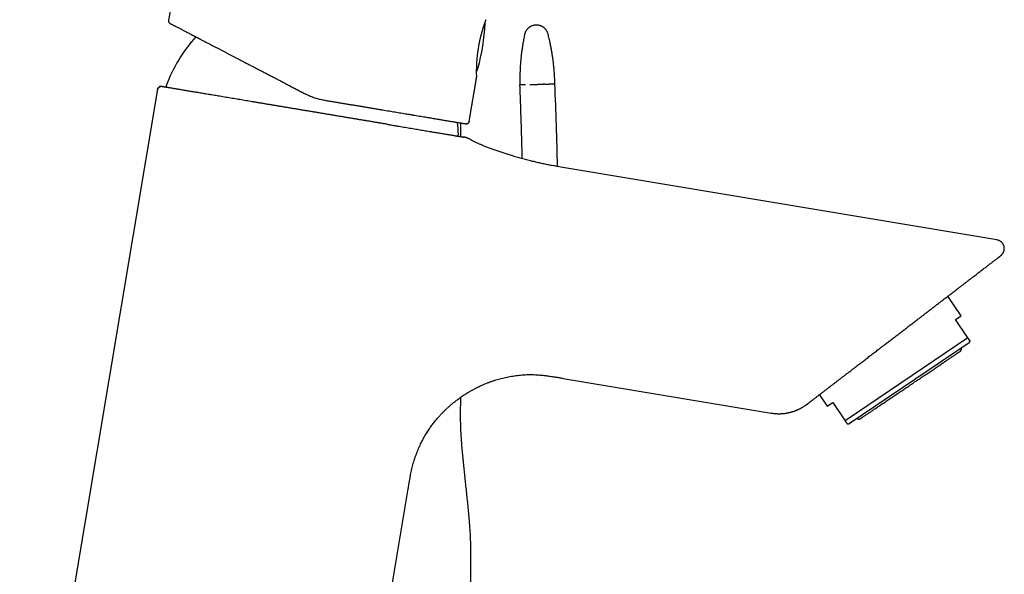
# Model space of a CAD drawing. Header units: millimetres. Extents: x 8 to 692, y 12 to 803.
# Tile 64 of 65: x 546 to 692, y 622 to 705. Entities that reach past the tile are written whole.
import ezdxf

# ---------------------------------------------------------------- set-up
doc = ezdxf.new("R2010")
doc.units = ezdxf.units.MM

msp = doc.modelspace()

# ---------------------------------------------------------------- linework, layer by layer
at = {"color": 7, "linetype": 'Continuous', "lineweight": 30}
for p, q in [((572.11, 730.31), (567.79, 704.52)), ((567.79, 704.52), (567.8, 704.51)), ((612.42, 689.5), (613.55, 696.24)), ((612.43, 689.5), (613.55, 696.2)), ((613.54, 696.21), (613.55, 696.25)), ((613.54, 696.21), (613.54, 696.21)), ((613.55, 696.2), (613.55, 696.21)), ((613.62, 697.1), (613.65, 697.18)), ((613.62, 697.09), (613.64, 697.17)), ((566.69, 694.71), (566.7, 694.71)), ((566.71, 694.71), (566.7, 694.71)), ((566.17, 694.3), (545.7, 571.96)), ((611.18, 687.27), (611.18, 689.3)), ((612.01, 689.16), (611.97, 689.17)), ((612.42, 689.5), (612.42, 689.5)), ((606.96, 687.98), (606.96, 687.98)), ((690.8, 671.92), (625.47, 682.85)), ((691.38, 669.6), (691.46, 669.66)), ((685.47, 660.65), (683.51, 663.56)), ((684.64, 660.09), (685.47, 660.65)), ((686.48, 657.37), (684.64, 660.09)), ((686.48, 657.37), (668.24, 645.07)), ((686.67, 656.64), (668.85, 644.61)), ((686.67, 656.64), (686.8, 656.9)), ((626.41, 651.36), (657.28, 646.2)), ((611.18, 648.14), (611.18, 648.55)), ((664.44, 648.92), (665.58, 647.23)), ((665.58, 647.23), (666.41, 647.79)), ((666.41, 647.79), (668.24, 645.07)), ((657.28, 646.2), (657.28, 646.2)), ((662.61, 647.52), (662.62, 647.53)), ((668.56, 644.59), (668.85, 644.61)), ((592.85, 571.96), (603.39, 634.94)), ((612.68, 620.64), (612.68, 623.14))]:
    msp.add_line(p, q, dxfattribs=at)
at = {"color": 7, "linetype": 'Continuous', "lineweight": 30, "flags": 128}
for points in [[(613.62, 697.1), (613.62, 697.09), (613.62, 697.09)], [(662.36, 647.34), (662.48, 647.42), (662.61, 647.52)]]:
    msp.add_lwpolyline(points, dxfattribs=at)
at = {"color": 7, "linetype": 'Continuous', "lineweight": 30}
for centre, radius, start, end in [((584.82, 705.37), 30, 344.5708, 357.5226), ((614.49, 704.09), 0.3, 357.5226, 16.1492), ((588.44, 687.02), 22.4, 137.7329, 159.595), ((613.55, 697.44), 0.2, 314.9349, 344.5708), ((567.63, 694.76), 0.2, 159.595, 251.6143), ((-159.79, 663.79), 785.58, 1.38961, 2.28235), ((588.44, 687.02), 22.4, 1.405, 6.0458), ((610.64, 687.56), 0.2, 266.3271, 1.405), ((658.42, 653), 6.9, 260.5, 297.3928)]:
    msp.add_arc(centre, radius, start, end, dxfattribs=at)
for points, knots in [([(567.8, 704.51), (567.79, 704.5), (567.79, 704.46), (567.79, 704.41), (567.8, 704.37), (567.81, 704.33), (567.82, 704.29), (567.84, 704.26), (567.85, 704.24), (567.85, 704.23), (567.86, 704.22), (567.87, 704.21), (567.87, 704.2), (567.88, 704.19), (567.89, 704.18), (567.91, 704.17), (567.92, 704.15), (567.94, 704.14), (567.95, 704.13), (567.96, 704.12), (567.96, 704.12)], [0, 0, 0, 0, 0.071636, 0.137084, 0.195191, 0.245154, 0.298318, 0.339412, 0.370616, 0.387516, 0.399398, 0.410818, 0.423522, 0.455064, 0.497076, 0.571341, 0.667565, 0.786302, 0.927849, 1, 1, 1, 1]), ([(568, 704.1), (567.99, 704.1), (567.98, 704.11), (567.96, 704.12), (567.96, 704.12)], [0, 0, 0, 0, 0.663026, 1, 1, 1, 1]), ([(568, 704.1), (568, 704.1), (568.01, 704.09), (568.02, 704.08), (568.06, 704.07), (568.1, 704.04), (568.16, 704.01), (568.23, 703.98), (568.31, 703.94), (568.4, 703.89), (568.51, 703.83), (568.63, 703.77), (568.76, 703.7), (568.9, 703.63), (569.06, 703.55), (569.23, 703.46), (569.41, 703.37), (569.6, 703.27), (569.8, 703.16), (570.01, 703.05), (570.23, 702.93), (570.47, 702.81), (570.71, 702.69), (570.97, 702.55), (571.23, 702.42), (571.5, 702.27), (571.79, 702.13), (572.08, 701.97), (572.38, 701.82), (572.7, 701.65), (573.02, 701.48), (573.35, 701.31), (573.69, 701.14), (574.04, 700.95), (574.39, 700.77), (574.75, 700.58), (575.12, 700.39), (575.49, 700.2), (575.88, 700), (576.26, 699.79), (576.66, 699.59), (577.06, 699.38), (577.49, 699.16), (577.95, 698.92), (578.44, 698.66), (578.94, 698.4), (579.45, 698.14), (579.96, 697.87), (580.47, 697.6), (580.98, 697.34), (581.49, 697.08), (582, 696.81), (582.51, 696.54), (583.03, 696.27), (583.56, 696), (584.09, 695.72), (584.63, 695.44), (585.18, 695.15), (585.75, 694.86), (586.31, 694.56), (586.88, 694.27), (587.45, 693.97), (587.84, 693.77), (588.03, 693.67)], [0, 0, 0, 0, 0.015577, 0.031133, 0.046677, 0.062221, 0.077775, 0.09335, 0.108957, 0.124605, 0.14019, 0.155759, 0.171322, 0.18689, 0.202473, 0.218081, 0.233725, 0.249415, 0.264974, 0.28055, 0.296154, 0.311796, 0.327485, 0.34295, 0.358478, 0.37408, 0.389467, 0.405146, 0.420818, 0.436493, 0.452179, 0.467885, 0.48362, 0.499392, 0.514914, 0.530463, 0.546047, 0.561675, 0.577355, 0.592813, 0.608336, 0.623931, 0.639336, 0.657648, 0.67595, 0.694253, 0.712569, 0.73091, 0.749288, 0.766697, 0.784119, 0.801563, 0.819038, 0.836555, 0.854121, 0.871748, 0.88937, 0.907803, 0.926224, 0.944644, 0.963073, 0.981521, 1, 1, 1, 1]), ([(613.55, 696.26), (613.55, 696.27), (613.55, 696.28), (613.55, 696.32), (613.55, 696.37), (613.55, 696.43), (613.54, 696.5), (613.54, 696.57), (613.54, 696.64), (613.54, 696.72), (613.54, 696.8), (613.54, 696.88), (613.54, 696.96), (613.54, 697.04), (613.54, 697.12), (613.54, 697.2), (613.55, 697.28), (613.55, 697.37), (613.55, 697.45), (613.55, 697.55), (613.56, 697.66), (613.56, 697.79), (613.57, 697.92), (613.57, 698.06), (613.58, 698.22), (613.59, 698.38), (613.6, 698.56), (613.62, 698.75), (613.63, 698.95), (613.65, 699.16), (613.68, 699.38), (613.7, 699.61), (613.73, 699.84), (613.77, 700.06), (613.8, 700.29), (613.84, 700.51), (613.87, 700.73), (613.91, 700.95), (613.95, 701.17), (614, 701.39), (614.04, 701.6), (614.09, 701.8), (614.13, 701.98), (614.17, 702.17), (614.22, 702.34), (614.26, 702.49), (614.3, 702.63), (614.33, 702.76), (614.37, 702.89), (614.41, 703.02), (614.44, 703.14), (614.47, 703.25), (614.5, 703.33), (614.52, 703.39), (614.53, 703.43), (614.54, 703.47), (614.56, 703.52), (614.58, 703.58), (614.6, 703.64), (614.62, 703.71), (614.65, 703.79), (614.67, 703.87), (614.7, 703.95), (614.73, 704.04), (614.76, 704.12), (614.79, 704.2), (614.82, 704.28), (614.84, 704.35), (614.87, 704.42), (614.89, 704.48), (614.91, 704.53), (614.93, 704.58), (614.94, 704.62), (614.95, 704.63), (614.95, 704.64)], [0, 0, 0, 0, 0.0194305, 0.0380552, 0.0558678, 0.0728652, 0.0890468, 0.1044148, 0.1189728, 0.1327263, 0.1456831, 0.1578481, 0.1692242, 0.179813, 0.1907385, 0.2008104, 0.2106014, 0.2201783, 0.2295413, 0.2386906, 0.2526359, 0.2660535, 0.2789431, 0.2930663, 0.3076449, 0.3229114, 0.3388606, 0.3554871, 0.3727853, 0.3907509, 0.4091717, 0.4274684, 0.4456146, 0.4636143, 0.4814703, 0.4991845, 0.516758, 0.5341948, 0.5517763, 0.5696865, 0.5879291, 0.6035142, 0.619342, 0.6354182, 0.6517501, 0.6647437, 0.6778348, 0.690411, 0.702221, 0.7161478, 0.7288423, 0.7403076, 0.750546, 0.75542, 0.7599579, 0.7647448, 0.7705763, 0.7774576, 0.7853893, 0.7941259, 0.8038617, 0.8145987, 0.8263403, 0.839091, 0.8528573, 0.8676484, 0.8814414, 0.8960403, 0.9114603, 0.9276836, 0.9446459, 0.9623499, 0.9808001, 1, 1, 1, 1]), ([(622.38, 703.84), (622.33, 703.84), (622.23, 703.83), (622.09, 703.81), (621.96, 703.78), (621.84, 703.74), (621.73, 703.71), (621.65, 703.67), (621.58, 703.63), (621.51, 703.6), (621.46, 703.57), (621.41, 703.54), (621.36, 703.5), (621.3, 703.45), (621.23, 703.39), (621.15, 703.32), (621.07, 703.24), (620.99, 703.15), (620.92, 703.05), (620.85, 702.94), (620.79, 702.83), (620.74, 702.71), (620.7, 702.57), (620.67, 702.48), (620.66, 702.43)], [0, 0, 0, 0, 0.063141, 0.123131, 0.179493, 0.231827, 0.279811, 0.316296, 0.349479, 0.37928, 0.405641, 0.428603, 0.452625, 0.486239, 0.525044, 0.568966, 0.617881, 0.671599, 0.719848, 0.771053, 0.824974, 0.881326, 0.939787, 1, 1, 1, 1]), ([(624.15, 702.51), (624.14, 702.56), (624.11, 702.65), (624.06, 702.78), (624, 702.9), (623.94, 703.01), (623.88, 703.1), (623.82, 703.17), (623.77, 703.23), (623.72, 703.28), (623.68, 703.33), (623.64, 703.37), (623.59, 703.41), (623.53, 703.46), (623.45, 703.52), (623.36, 703.57), (623.26, 703.63), (623.15, 703.68), (623.04, 703.73), (622.92, 703.77), (622.8, 703.8), (622.66, 703.82), (622.52, 703.84), (622.43, 703.84), (622.38, 703.84)], [0, 0, 0, 0, 0.062538, 0.121969, 0.177821, 0.22969, 0.277244, 0.313384, 0.34622, 0.37566, 0.401632, 0.424309, 0.448567, 0.482412, 0.521414, 0.56553, 0.614665, 0.668663, 0.71721, 0.768787, 0.823159, 0.880046, 0.939117, 1, 1, 1, 1]), ([(620.66, 702.43), (620.64, 702.31), (620.58, 702.05), (620.51, 701.68), (620.45, 701.32), (620.39, 700.97), (620.34, 700.63), (620.29, 700.31), (620.25, 700.02), (620.21, 699.74), (620.18, 699.47), (620.15, 699.21), (620.13, 698.96), (620.1, 698.71), (620.08, 698.47), (620.06, 698.24), (620.05, 698.03), (620.03, 697.83), (620.02, 697.65), (620.01, 697.48), (620.01, 697.34), (620, 697.22), (619.99, 697.11), (619.99, 697.02), (619.99, 696.92), (619.98, 696.82), (619.98, 696.73), (619.98, 696.57), (619.97, 696.35), (619.97, 696.06), (619.96, 695.77), (619.96, 695.53), (619.97, 695.34), (619.97, 695.25), (619.97, 695.18), (619.97, 695.14), (619.97, 695.09), (619.97, 695.03), (619.97, 694.99), (619.97, 694.96)], [0, 0, 0, 0, 0.052513, 0.103205, 0.15207, 0.199105, 0.244305, 0.287666, 0.326863, 0.364421, 0.400338, 0.434613, 0.467245, 0.501723, 0.534152, 0.564532, 0.592863, 0.619145, 0.643377, 0.66556, 0.685694, 0.700581, 0.714109, 0.726741, 0.739471, 0.752335, 0.76533, 0.778458, 0.815241, 0.853022, 0.892038, 0.932526, 0.949775, 0.965502, 0.970131, 0.975252, 0.98193, 0.990179, 1, 1, 1, 1]), ([(625.17, 695.07), (625.17, 695.1), (625.16, 695.15), (625.16, 695.22), (625.16, 695.28), (625.16, 695.34), (625.16, 695.39), (625.16, 695.44), (625.15, 695.49), (625.15, 695.57), (625.15, 695.69), (625.14, 695.86), (625.13, 696.05), (625.12, 696.25), (625.11, 696.48), (625.09, 696.73), (625.07, 696.95), (625.06, 697.11), (625.05, 697.22), (625.04, 697.32), (625.03, 697.45), (625.02, 697.58), (625, 697.74), (624.98, 697.91), (624.96, 698.09), (624.94, 698.29), (624.91, 698.5), (624.89, 698.71), (624.86, 698.93), (624.82, 699.17), (624.78, 699.42), (624.74, 699.68), (624.7, 699.95), (624.65, 700.23), (624.59, 700.53), (624.53, 700.83), (624.47, 701.15), (624.4, 701.48), (624.32, 701.81), (624.24, 702.16), (624.18, 702.39), (624.15, 702.51)], [0, 0, 0, 0, 0.010822, 0.019825, 0.027738, 0.03527, 0.042421, 0.04919, 0.055578, 0.061729, 0.0817, 0.102699, 0.12904, 0.156307, 0.182877, 0.221215, 0.257729, 0.271574, 0.285137, 0.299334, 0.315133, 0.333995, 0.354727, 0.377329, 0.401801, 0.428145, 0.456359, 0.484673, 0.514651, 0.546291, 0.579592, 0.614553, 0.651174, 0.689452, 0.729387, 0.770975, 0.814214, 0.858285, 0.903943, 0.951182, 1, 1, 1, 1]), ([(613.65, 697.18), (613.65, 697.19), (613.66, 697.22), (613.68, 697.27), (613.69, 697.3), (613.7, 697.33), (613.71, 697.36), (613.71, 697.38), (613.72, 697.39), (613.72, 697.39), (613.72, 697.39)], [0, 0, 0, 0, 0.126997, 0.250408, 0.373656, 0.500174, 0.627148, 0.750433, 0.873542, 1, 1, 1, 1]), ([(613.54, 696.97), (613.55, 696.97), (613.57, 696.99), (613.59, 697.02), (613.61, 697.05), (613.61, 697.07), (613.61, 697.07)], [0, 0, 0, 0, 0.107863, 0.600475, 0.864319, 1, 1, 1, 1]), ([(613.55, 696.25), (613.55, 696.24), (613.55, 696.24), (613.55, 696.24), (613.55, 696.24)], [0, 0, 0, 0, 0.829083, 1, 1, 1, 1]), ([(566.17, 694.3), (566.18, 694.32), (566.18, 694.36), (566.21, 694.42), (566.23, 694.47), (566.26, 694.52), (566.3, 694.55), (566.33, 694.59), (566.37, 694.62), (566.42, 694.65), (566.46, 694.67), (566.51, 694.69), (566.57, 694.71), (566.61, 694.71), (566.64, 694.71), (566.65, 694.71)], [0, 0, 0, 0, 0.08779, 0.179386, 0.274271, 0.347223, 0.421327, 0.49622, 0.571513, 0.646806, 0.721698, 0.795802, 0.868755, 0.96364, 1, 1, 1, 1]), ([(566.7, 694.71), (566.7, 694.71), (566.69, 694.71), (566.68, 694.71), (566.66, 694.71), (566.65, 694.71), (566.64, 694.71), (566.62, 694.71), (566.61, 694.71), (566.59, 694.71), (566.58, 694.7), (566.56, 694.7), (566.55, 694.7), (566.54, 694.69), (566.52, 694.69), (566.51, 694.68), (566.48, 694.67), (566.45, 694.66), (566.42, 694.64), (566.37, 694.61), (566.33, 694.57), (566.28, 694.52), (566.24, 694.46), (566.2, 694.38), (566.19, 694.32), (566.18, 694.3)], [0, 0, 0, 0, 0.10114, 0.192309, 0.273526, 0.344824, 0.406254, 0.457903, 0.499928, 0.532636, 0.55671, 0.566032, 0.574059, 0.582502, 0.595006, 0.608956, 0.626589, 0.65115, 0.681616, 0.71936, 0.764207, 0.815704, 0.873037, 0.934993, 1, 1, 1, 1]), ([(600.34, 689.09), (600.18, 689.11), (599.86, 689.17), (599.38, 689.25), (598.89, 689.33), (598.39, 689.41), (597.89, 689.5), (597.39, 689.58), (596.9, 689.66), (596.42, 689.74), (595.92, 689.83), (595.43, 689.91), (594.92, 689.99), (594.4, 690.08), (593.86, 690.17), (593.33, 690.26), (592.79, 690.35), (592.25, 690.44), (591.72, 690.53), (591.19, 690.62), (590.68, 690.7), (590.16, 690.79), (589.65, 690.88), (589.12, 690.96), (588.58, 691.05), (588.03, 691.15), (587.49, 691.24), (586.94, 691.33), (586.4, 691.42), (585.87, 691.51), (585.35, 691.6), (584.84, 691.68), (584.33, 691.77), (583.83, 691.85), (583.32, 691.93), (582.8, 692.02), (582.28, 692.11), (581.76, 692.2), (581.25, 692.28), (580.74, 692.37), (580.24, 692.45), (579.77, 692.53), (579.3, 692.61), (578.84, 692.68), (578.38, 692.76), (577.92, 692.84), (577.46, 692.92), (577, 692.99), (576.54, 693.07), (576.09, 693.14), (575.65, 693.22), (575.23, 693.29), (574.82, 693.36), (574.43, 693.42), (574.05, 693.49), (573.67, 693.55), (573.29, 693.61), (572.92, 693.68), (572.54, 693.74), (572.18, 693.8), (571.83, 693.86), (571.49, 693.92), (571.16, 693.97), (570.86, 694.02), (570.56, 694.07), (570.28, 694.12), (570.01, 694.16), (569.74, 694.21), (569.47, 694.25), (569.22, 694.3), (568.97, 694.34), (568.74, 694.37), (568.52, 694.41), (568.32, 694.45), (568.13, 694.48), (567.96, 694.51), (567.8, 694.53), (567.65, 694.56), (567.51, 694.58), (567.37, 694.6), (567.25, 694.62), (567.14, 694.64), (567.05, 694.66), (566.96, 694.67), (566.9, 694.68), (566.84, 694.69), (566.8, 694.7), (566.77, 694.7), (566.75, 694.71), (566.75, 694.71), (566.75, 694.71)], [0, 0, 0, 0, 0.011707, 0.023385, 0.035041, 0.046684, 0.058318, 0.069952, 0.080927, 0.091914, 0.102918, 0.113945, 0.125001, 0.136721, 0.148409, 0.160073, 0.17172, 0.183357, 0.194991, 0.205963, 0.216944, 0.22794, 0.238958, 0.250002, 0.261678, 0.273342, 0.285001, 0.296661, 0.30833, 0.320013, 0.331018, 0.342013, 0.353005, 0.363998, 0.374998, 0.386722, 0.398413, 0.41008, 0.421728, 0.433366, 0.445, 0.455971, 0.466951, 0.477945, 0.48896, 0.5, 0.51172, 0.523408, 0.535072, 0.546719, 0.558356, 0.569989, 0.580961, 0.591943, 0.602939, 0.613956, 0.625, 0.636716, 0.648401, 0.660063, 0.671709, 0.683345, 0.694978, 0.705951, 0.716934, 0.727933, 0.738953, 0.750001, 0.761714, 0.773398, 0.785059, 0.796703, 0.808339, 0.819973, 0.830946, 0.84193, 0.85293, 0.863952, 0.875002, 0.886675, 0.898338, 0.909996, 0.921658, 0.933329, 0.945016, 0.956025, 0.967022, 0.978013, 0.989004, 1, 1, 1, 1]), ([(620.82, 694.98), (620.77, 694.98), (620.67, 694.98), (620.53, 694.97), (620.41, 694.97), (620.3, 694.97), (620.21, 694.97), (620.14, 694.96), (620.08, 694.96), (620.03, 694.96), (620, 694.96), (619.98, 694.96), (619.97, 694.96), (619.97, 694.96)], [0, 0, 0, 0, 0.093349, 0.18674, 0.280158, 0.373587, 0.46701, 0.560413, 0.648446, 0.736434, 0.824365, 0.912224, 1, 1, 1, 1]), ([(620.33, 683.99), (620.32, 684.19), (620.29, 685.54), (620.22, 688.05), (620.1, 691.5), (620.02, 693.81), (619.97, 694.96)], [0, 0, 0, 0, 0.054589, 0.369733, 0.684871, 1, 1, 1, 1]), ([(621.45, 694.99), (621.49, 694.99), (621.58, 695), (621.71, 695), (621.85, 695), (621.99, 695), (622.14, 695.01), (622.28, 695.01), (622.43, 695.01), (622.52, 695.02), (622.57, 695.02)], [0, 0, 0, 0, 0.128371, 0.256828, 0.38483, 0.511835, 0.637322, 0.7608, 0.881824, 1, 1, 1, 1]), ([(623.69, 695.04), (623.64, 695.04), (623.56, 695.04), (623.43, 695.04), (623.29, 695.03), (623.14, 695.03), (623, 695.03), (622.86, 695.02), (622.71, 695.02), (622.62, 695.02), (622.57, 695.02)], [0, 0, 0, 0, 0.1283709, 0.2568282, 0.3848297, 0.5118353, 0.6373223, 0.7608004, 0.8818237, 1, 1, 1, 1]), ([(623.69, 695.04), (623.73, 695.04), (623.8, 695.04), (623.91, 695.05), (624.01, 695.05), (624.1, 695.05), (624.17, 695.05), (624.23, 695.05), (624.28, 695.05), (624.3, 695.05), (624.31, 695.05)], [0, 0, 0, 0, 0.131904, 0.262655, 0.391776, 0.518841, 0.643479, 0.765379, 0.884286, 1, 1, 1, 1]), ([(625.17, 695.07), (625.16, 695.07), (625.16, 695.07), (625.14, 695.07), (625.1, 695.07), (625.05, 695.07), (624.98, 695.07), (624.9, 695.07), (624.81, 695.07), (624.71, 695.06), (624.59, 695.06), (624.46, 695.06), (624.36, 695.06), (624.31, 695.05)], [0, 0, 0, 0, 0.093098, 0.18629, 0.279559, 0.372891, 0.466269, 0.55968, 0.647768, 0.735857, 0.823934, 0.911986, 1, 1, 1, 1]), ([(588.03, 693.67), (588.13, 693.62), (588.35, 693.51), (588.67, 693.36), (589, 693.23), (589.33, 693.1), (589.67, 692.99), (590, 692.9), (590.33, 692.81), (590.66, 692.74), (590.88, 692.7), (590.99, 692.68)], [0, 0, 0, 0, 0.114628, 0.228523, 0.341714, 0.454232, 0.566108, 0.67539, 0.784112, 0.892305, 1, 1, 1, 1]), ([(590.99, 692.68), (591.19, 692.65), (591.59, 692.58), (592.18, 692.48), (592.77, 692.38), (593.35, 692.28), (593.93, 692.19), (594.51, 692.09), (595.08, 691.99), (595.66, 691.9), (596.25, 691.8), (596.83, 691.7), (597.41, 691.6), (597.99, 691.51), (598.56, 691.41), (599.1, 691.32), (599.6, 691.24), (600.07, 691.16), (600.54, 691.08), (600.99, 691.01), (601.44, 690.93), (601.88, 690.86), (602.31, 690.78), (602.74, 690.71), (603.18, 690.64), (603.64, 690.56), (604.12, 690.48), (604.58, 690.4), (605.03, 690.33), (605.48, 690.26), (605.88, 690.19), (606.26, 690.12), (606.61, 690.07), (606.94, 690.01), (607.27, 689.96), (607.58, 689.9), (607.89, 689.85), (608.18, 689.8), (608.47, 689.76), (608.76, 689.71), (609.05, 689.66), (609.34, 689.61), (609.63, 689.56), (609.89, 689.52), (610.14, 689.47), (610.37, 689.44), (610.57, 689.4), (610.75, 689.37), (610.91, 689.35), (611.07, 689.32), (611.21, 689.3), (611.34, 689.27), (611.45, 689.26), (611.56, 689.24), (611.65, 689.22), (611.74, 689.21), (611.81, 689.2), (611.86, 689.19), (611.91, 689.18), (611.94, 689.17), (611.96, 689.17), (611.97, 689.17), (611.97, 689.17), (611.97, 689.17)], [0, 0, 0, 0, 0.017617, 0.035183, 0.052711, 0.070212, 0.087699, 0.105182, 0.122676, 0.140155, 0.158441, 0.176717, 0.194998, 0.213296, 0.231626, 0.250002, 0.265699, 0.281376, 0.297041, 0.312705, 0.328374, 0.343778, 0.359205, 0.374663, 0.390085, 0.408405, 0.426697, 0.444976, 0.463255, 0.481548, 0.499869, 0.515462, 0.531052, 0.546649, 0.562261, 0.577898, 0.593289, 0.608719, 0.624199, 0.639568, 0.65784, 0.676103, 0.694372, 0.712658, 0.730977, 0.749341, 0.765081, 0.780787, 0.796468, 0.812133, 0.827789, 0.843166, 0.858552, 0.873954, 0.889527, 0.905376, 0.921186, 0.936966, 0.952725, 0.968473, 0.984218, 0.99997, 1, 1, 1, 1]), ([(600.36, 689.08), (600.22, 689.11), (599.93, 689.15), (599.5, 689.23), (599.05, 689.3), (598.61, 689.38), (598.26, 689.43), (598.06, 689.47), (598.01, 689.48)], [0, 0, 0, 0, 0.187959, 0.375852, 0.563677, 0.751436, 0.939129, 1, 1, 1, 1]), ([(600.34, 689.09), (600.5, 689.06), (600.83, 689), (601.32, 688.92), (601.8, 688.84), (602.26, 688.76), (602.73, 688.69), (603.18, 688.61), (603.62, 688.54), (604.06, 688.46), (604.5, 688.39), (604.94, 688.32), (605.36, 688.25), (605.77, 688.18), (606.16, 688.11), (606.42, 688.07), (606.55, 688.05)], [0, 0, 0, 0, 0.069972, 0.139877, 0.209759, 0.279664, 0.349639, 0.41973, 0.48998, 0.560297, 0.633774, 0.707104, 0.780338, 0.85353, 0.926733, 1, 1, 1, 1]), ([(612, 689.17), (612, 689.17), (612.01, 689.16), (612.02, 689.16), (612.03, 689.16), (612.04, 689.16), (612.06, 689.17), (612.07, 689.17), (612.09, 689.17), (612.1, 689.17), (612.11, 689.17), (612.12, 689.18), (612.13, 689.18), (612.15, 689.18), (612.16, 689.19), (612.19, 689.2), (612.22, 689.22), (612.27, 689.24), (612.31, 689.28), (612.35, 689.33), (612.38, 689.38), (612.41, 689.44), (612.42, 689.48), (612.42, 689.5)], [0, 0, 0, 0, 0.023303, 0.127194, 0.217631, 0.294703, 0.358546, 0.4094, 0.447751, 0.474781, 0.485054, 0.494192, 0.505348, 0.521172, 0.541742, 0.567135, 0.609406, 0.66476, 0.733235, 0.792558, 0.85771, 0.927397, 1, 1, 1, 1]), ([(612.43, 689.5), (612.42, 689.49), (612.42, 689.47), (612.41, 689.43), (612.4, 689.4), (612.38, 689.37), (612.36, 689.34), (612.35, 689.32), (612.32, 689.29), (612.29, 689.26), (612.25, 689.23), (612.21, 689.21), (612.18, 689.19), (612.15, 689.18), (612.12, 689.17), (612.09, 689.17), (612.06, 689.16), (612.05, 689.16), (612.04, 689.16)], [0, 0, 0, 0, 0.060986, 0.12237, 0.185068, 0.248239, 0.309241, 0.370677, 0.433491, 0.49678, 0.617843, 0.679293, 0.741639, 0.801794, 0.862367, 0.924258, 0.986603, 1, 1, 1, 1]), ([(606.55, 688.05), (606.62, 688.04), (606.75, 688.01), (606.89, 687.99), (606.96, 687.98)], [0, 0, 0, 0, 0.495112, 1, 1, 1, 1]), ([(606.96, 687.98), (607.07, 687.96), (607.29, 687.92), (607.62, 687.87), (607.93, 687.82), (608.23, 687.77), (608.52, 687.72), (608.78, 687.68), (609.01, 687.64), (609.21, 687.6), (609.4, 687.57), (609.59, 687.54), (609.76, 687.51), (609.94, 687.48), (610.11, 687.45), (610.27, 687.42), (610.43, 687.4), (610.58, 687.37), (610.72, 687.35), (610.84, 687.33), (610.97, 687.31), (611.08, 687.29), (611.19, 687.27), (611.28, 687.26), (611.37, 687.24), (611.41, 687.23), (611.44, 687.23)], [0, 0, 0, 0, 0.04695, 0.093901, 0.140883, 0.187925, 0.235057, 0.282162, 0.31909, 0.355987, 0.392869, 0.429749, 0.466641, 0.50356, 0.543206, 0.583054, 0.623121, 0.663427, 0.703989, 0.744824, 0.784793, 0.828192, 0.871391, 0.914411, 0.957274, 1, 1, 1, 1]), ([(611.44, 687.23), (611.44, 687.23), (611.45, 687.23), (611.46, 687.23), (611.46, 687.23), (611.46, 687.23)], [0, 0, 0, 0, 0.396651, 0.729918, 1, 1, 1, 1]), ([(611.46, 687.23), (611.48, 687.22), (611.5, 687.22), (611.54, 687.21), (611.56, 687.21), (611.59, 687.21), (611.6, 687.2), (611.61, 687.2), (611.62, 687.2), (611.62, 687.2), (611.62, 687.2), (611.62, 687.2), (611.61, 687.2)], [0, 0, 0, 0, 0.098935, 0.196311, 0.292152, 0.386502, 0.482633, 0.579456, 0.678691, 0.78036, 0.882034, 1, 1, 1, 1]), ([(612.55, 686.87), (612.52, 686.89), (612.45, 686.93), (612.34, 686.98), (612.24, 687.02), (612.16, 687.05), (612.09, 687.08), (612.03, 687.1), (611.99, 687.11), (611.95, 687.13), (611.91, 687.14), (611.87, 687.15), (611.84, 687.15), (611.81, 687.16), (611.79, 687.17), (611.76, 687.17), (611.74, 687.18), (611.72, 687.18), (611.71, 687.18), (611.69, 687.19), (611.68, 687.19), (611.67, 687.19), (611.66, 687.19), (611.65, 687.19), (611.64, 687.2), (611.63, 687.2), (611.63, 687.2), (611.62, 687.2), (611.61, 687.2), (611.61, 687.2), (611.6, 687.2), (611.59, 687.2), (611.58, 687.2), (611.57, 687.21), (611.55, 687.21), (611.55, 687.21)], [0, 0, 0, 0, 0.032965, 0.065673, 0.098002, 0.122176, 0.146342, 0.158521, 0.171033, 0.184299, 0.198872, 0.209166, 0.219259, 0.228616, 0.235013, 0.241051, 0.247282, 0.254563, 0.263793, 0.275645, 0.293525, 0.315291, 0.340731, 0.369585, 0.401573, 0.445318, 0.492898, 0.543738, 0.597257, 0.652899, 0.710761, 0.781737, 0.855339, 0.931193, 1, 1, 1, 1]), ([(625.47, 682.85), (625.23, 682.89), (624.76, 682.97), (624.06, 683.1), (623.37, 683.24), (622.69, 683.39), (622.02, 683.55), (621.32, 683.73), (620.59, 683.92), (619.84, 684.12), (619.1, 684.34), (618.41, 684.54), (617.77, 684.75), (617.17, 684.94), (616.59, 685.14), (616.01, 685.34), (615.45, 685.55), (614.94, 685.75), (614.47, 685.94), (614.06, 686.12), (613.65, 686.3), (613.25, 686.49), (612.88, 686.68), (612.65, 686.81), (612.55, 686.87)], [0, 0, 0, 0, 0.053081, 0.105586, 0.157497, 0.208805, 0.25954, 0.309742, 0.368147, 0.425658, 0.482328, 0.538153, 0.584866, 0.63097, 0.676446, 0.721303, 0.765505, 0.809006, 0.842705, 0.876014, 0.90899, 0.941692, 0.974185, 1, 1, 1, 1]), ([(691.45, 669.65), (691.45, 669.65), (691.45, 669.66), (691.46, 669.66), (691.47, 669.67), (691.48, 669.68), (691.49, 669.69), (691.5, 669.7), (691.51, 669.71), (691.53, 669.73), (691.55, 669.76), (691.58, 669.79), (691.62, 669.84), (691.67, 669.91), (691.73, 670.01), (691.79, 670.13), (691.84, 670.26), (691.87, 670.38), (691.89, 670.51), (691.89, 670.64), (691.89, 670.77), (691.87, 670.9), (691.83, 671.03), (691.79, 671.15), (691.73, 671.26), (691.68, 671.35), (691.63, 671.41), (691.6, 671.45), (691.57, 671.49), (691.54, 671.53), (691.5, 671.57), (691.46, 671.6), (691.41, 671.65), (691.34, 671.7), (691.25, 671.76), (691.16, 671.81), (691.05, 671.86), (690.93, 671.9), (690.84, 671.91), (690.8, 671.92)], [0, 0, 0, 0, 0.003322, 0.015725, 0.025494, 0.032922, 0.035961, 0.038725, 0.045507, 0.055473, 0.065687, 0.077958, 0.101311, 0.125605, 0.169918, 0.215657, 0.260667, 0.304548, 0.347608, 0.390882, 0.43418, 0.477365, 0.520704, 0.56406, 0.607206, 0.649201, 0.666685, 0.683843, 0.70067, 0.71716, 0.733346, 0.751679, 0.773524, 0.803175, 0.836925, 0.874272, 0.914625, 0.957317, 1, 1, 1, 1]), ([(690.92, 671.89), (690.91, 671.9), (690.88, 671.91), (690.84, 671.92), (690.8, 671.92)], [0, 0, 0, 0, 0.155069, 1, 1, 1, 1]), ([(674.03, 656.29), (674.2, 656.42), (674.55, 656.68), (675.07, 657.08), (675.59, 657.48), (676.11, 657.88), (676.63, 658.28), (677.14, 658.67), (677.64, 659.06), (678.13, 659.43), (678.62, 659.81), (679.11, 660.18), (679.58, 660.54), (680.03, 660.89), (680.47, 661.23), (680.91, 661.57), (681.35, 661.9), (681.78, 662.23), (682.21, 662.56), (682.65, 662.9), (683.1, 663.25), (683.57, 663.6), (684.03, 663.95), (684.48, 664.3), (684.9, 664.62), (685.28, 664.92), (685.64, 665.19), (685.98, 665.46), (686.32, 665.72), (686.66, 665.98), (686.99, 666.23), (687.3, 666.47), (687.6, 666.7), (687.88, 666.91), (688.15, 667.12), (688.42, 667.32), (688.67, 667.52), (688.92, 667.71), (689.16, 667.89), (689.37, 668.05), (689.55, 668.19), (689.71, 668.31), (689.86, 668.43), (690.01, 668.54), (690.15, 668.65), (690.29, 668.76), (690.43, 668.87), (690.58, 668.98), (690.71, 669.08), (690.82, 669.17), (690.92, 669.25), (691.01, 669.31), (691.09, 669.37), (691.16, 669.43), (691.22, 669.47), (691.27, 669.52), (691.32, 669.55), (691.36, 669.58), (691.38, 669.6), (691.38, 669.6), (691.38, 669.6)], [0, 0, 0, 0, 0.0235321, 0.0469907, 0.0703901, 0.093745, 0.1170701, 0.1405409, 0.1626715, 0.1847163, 0.2066885, 0.2286015, 0.2504687, 0.2706402, 0.2907202, 0.3107198, 0.3306499, 0.3505217, 0.3703466, 0.3904558, 0.4125964, 0.4346419, 0.456609, 0.4785146, 0.5003757, 0.5185101, 0.5363081, 0.5537814, 0.5713314, 0.5891621, 0.6069624, 0.6247467, 0.6407955, 0.6567137, 0.6725143, 0.6882103, 0.704208, 0.7199355, 0.7354089, 0.7506447, 0.7622564, 0.7738407, 0.785407, 0.7969649, 0.8085239, 0.8202728, 0.8341478, 0.8479182, 0.8616016, 0.875216, 0.8871047, 0.8988736, 0.9105357, 0.9221045, 0.9335935, 0.9453202, 0.9591905, 0.9729083, 0.9865017, 1, 1, 1, 1]), ([(686.48, 657.37), (686.49, 657.35), (686.54, 657.29), (686.59, 657.2), (686.65, 657.12), (686.69, 657.07), (686.72, 657.02), (686.74, 656.98), (686.76, 656.95), (686.78, 656.93), (686.79, 656.91), (686.8, 656.9), (686.8, 656.9)], [0, 0, 0, 0, 0.090469, 0.226144, 0.361904, 0.452479, 0.543054, 0.633761, 0.724467, 0.816257, 0.908047, 1, 1, 1, 1]), ([(686.8, 656.9), (686.8, 656.9), (686.8, 656.9), (686.8, 656.9), (686.8, 656.9), (686.79, 656.92), (686.78, 656.93), (686.76, 656.96), (686.74, 656.99), (686.71, 657.03), (686.68, 657.07), (686.65, 657.12), (686.61, 657.18), (686.57, 657.24), (686.53, 657.3), (686.49, 657.35), (686.48, 657.37)], [0, 0, 0, 0, 0.002148, 0.066834, 0.131519, 0.196273, 0.261028, 0.349105, 0.430255, 0.511406, 0.592671, 0.673937, 0.755409, 0.836881, 0.91844, 1, 1, 1, 1]), ([(668.32, 651.9), (668.39, 651.96), (668.53, 652.06), (668.75, 652.23), (668.97, 652.4), (669.19, 652.57), (669.42, 652.75), (669.65, 652.93), (669.89, 653.11), (670.13, 653.3), (670.37, 653.49), (670.63, 653.69), (670.88, 653.88), (671.14, 654.08), (671.4, 654.28), (671.66, 654.48), (671.93, 654.69), (672.2, 654.89), (672.48, 655.1), (672.76, 655.31), (673.03, 655.53), (673.34, 655.76), (673.67, 656.01), (673.91, 656.19), (674.03, 656.29)], [0, 0, 0, 0, 0.042494, 0.084988, 0.127604, 0.170219, 0.213204, 0.256189, 0.299299, 0.342408, 0.386612, 0.430824, 0.475028, 0.519538, 0.564058, 0.608568, 0.654047, 0.699536, 0.745015, 0.790829, 0.836652, 0.882466, 0.941193, 1, 1, 1, 1]), ([(677.93, 650.38), (678.04, 650.45), (678.26, 650.6), (678.58, 650.82), (678.91, 651.04), (679.23, 651.25), (679.55, 651.47), (679.86, 651.68), (680.17, 651.89), (680.47, 652.09), (680.77, 652.29), (681.07, 652.49), (681.36, 652.69), (681.65, 652.88), (681.93, 653.07), (682.2, 653.25), (682.46, 653.43), (682.71, 653.6), (682.95, 653.76), (683.18, 653.92), (683.4, 654.07), (683.62, 654.21), (683.82, 654.35), (684.02, 654.48), (684.2, 654.6), (684.36, 654.72), (684.52, 654.82), (684.66, 654.91), (684.79, 655), (684.91, 655.08), (685.01, 655.15), (685.1, 655.21), (685.18, 655.27), (685.24, 655.31), (685.29, 655.34), (685.32, 655.36), (685.35, 655.38), (685.35, 655.38), (685.35, 655.38)], [0, 0, 0, 0, 0.028015, 0.055976, 0.083938, 0.111956, 0.140022, 0.167509, 0.194967, 0.222448, 0.250004, 0.27803, 0.305994, 0.333951, 0.361954, 0.390009, 0.417493, 0.444945, 0.472418, 0.499962, 0.527982, 0.555946, 0.583907, 0.611921, 0.639987, 0.667479, 0.694942, 0.722427, 0.749986, 0.778022, 0.805996, 0.833961, 0.861972, 0.890035, 0.917525, 0.944981, 0.972456, 1, 1, 1, 1]), ([(685.35, 655.38), (685.36, 655.39), (685.39, 655.41), (685.42, 655.44), (685.44, 655.46), (685.46, 655.49), (685.48, 655.53), (685.5, 655.57), (685.51, 655.61), (685.52, 655.66), (685.53, 655.71), (685.52, 655.77), (685.52, 655.81), (685.51, 655.84), (685.5, 655.85)], [0, 0, 0, 0, 0.095777, 0.175328, 0.238537, 0.28681, 0.379097, 0.473593, 0.544286, 0.634312, 0.743994, 0.839293, 0.945822, 1, 1, 1, 1]), ([(604.26, 639.15), (604.31, 639.3), (604.4, 639.59), (604.56, 640.02), (604.72, 640.44), (604.88, 640.85), (605.05, 641.23), (605.23, 641.61), (605.4, 641.96), (605.58, 642.31), (605.76, 642.64), (605.95, 642.96), (606.14, 643.27), (606.33, 643.57), (606.52, 643.85), (606.71, 644.13), (606.9, 644.39), (607.09, 644.64), (607.28, 644.9), (607.49, 645.15), (607.68, 645.38), (607.88, 645.6), (608.06, 645.81), (608.24, 646.01), (608.42, 646.2), (608.59, 646.37), (608.76, 646.54), (608.92, 646.69), (609.07, 646.84), (609.23, 646.98), (609.39, 647.13), (609.56, 647.28), (609.74, 647.44), (609.92, 647.59), (610.13, 647.76), (610.34, 647.93), (610.57, 648.1), (610.81, 648.28), (611.06, 648.47), (611.33, 648.66), (611.62, 648.85), (611.93, 649.05), (612.26, 649.26), (612.61, 649.46), (612.97, 649.66), (613.33, 649.85), (613.68, 650.03), (614.03, 650.2), (614.39, 650.37), (614.77, 650.53), (615.16, 650.69), (615.56, 650.84), (615.98, 650.99), (616.39, 651.12), (616.8, 651.24), (617.21, 651.35), (617.63, 651.46), (618.05, 651.55), (618.49, 651.64), (618.93, 651.71), (619.39, 651.78), (619.85, 651.83), (620.16, 651.86), (620.31, 651.87)], [0, 0, 0, 0, 0.0215882, 0.0426798, 0.0632749, 0.0833739, 0.102978, 0.1217526, 0.1400529, 0.1578792, 0.1752322, 0.1924523, 0.2091825, 0.2254238, 0.2411766, 0.2564415, 0.2712189, 0.2855092, 0.3008506, 0.315589, 0.3297251, 0.3432592, 0.3561918, 0.368523, 0.3802528, 0.3913815, 0.4023955, 0.4127501, 0.4224454, 0.4317849, 0.4417234, 0.4523306, 0.4630795, 0.4744378, 0.4864057, 0.4989833, 0.5121706, 0.5259677, 0.5403745, 0.5553916, 0.5717794, 0.5888384, 0.6065686, 0.62497, 0.6440426, 0.6637865, 0.6811437, 0.6989887, 0.7173217, 0.736143, 0.755453, 0.775251, 0.7955364, 0.8163084, 0.8353332, 0.8547481, 0.8745532, 0.8947489, 0.9153357, 0.9359342, 0.9569095, 0.978264, 1, 1, 1, 1]), ([(620.31, 651.87), (620.46, 651.88), (620.75, 651.9), (621.19, 651.92), (621.63, 651.92), (622.06, 651.91), (622.5, 651.89), (622.94, 651.86), (623.43, 651.81), (623.98, 651.75), (624.59, 651.66), (625.2, 651.56), (625.81, 651.47), (626.21, 651.4), (626.41, 651.36)], [0, 0, 0, 0, 0.071244, 0.142519, 0.21382, 0.285148, 0.356509, 0.42792, 0.499391, 0.599532, 0.699696, 0.799825, 0.899924, 1, 1, 1, 1]), ([(662.62, 647.53), (662.62, 647.53), (662.62, 647.53), (662.63, 647.54), (662.66, 647.56), (662.69, 647.58), (662.72, 647.61), (662.77, 647.65), (662.83, 647.69), (662.91, 647.75), (662.99, 647.81), (663.08, 647.88), (663.17, 647.95), (663.26, 648.02), (663.36, 648.1), (663.47, 648.18), (663.58, 648.27), (663.71, 648.36), (663.84, 648.47), (664, 648.59), (664.16, 648.71), (664.31, 648.83), (664.47, 648.95), (664.61, 649.06), (664.77, 649.18), (664.92, 649.3), (665.09, 649.42), (665.27, 649.56), (665.47, 649.71), (665.68, 649.88), (665.9, 650.05), (666.11, 650.21), (666.29, 650.35), (666.46, 650.47), (666.62, 650.6), (666.79, 650.73), (666.96, 650.86), (667.14, 650.99), (667.36, 651.17), (667.64, 651.38), (667.97, 651.64), (668.2, 651.81), (668.32, 651.9)], [0, 0, 0, 0, 0.023522, 0.047092, 0.07074, 0.094495, 0.118383, 0.141848, 0.169223, 0.196722, 0.224382, 0.252243, 0.275255, 0.298313, 0.321435, 0.344643, 0.367956, 0.390994, 0.417892, 0.44479, 0.471714, 0.498695, 0.52078, 0.543055, 0.565533, 0.588226, 0.611146, 0.634305, 0.661922, 0.689904, 0.718268, 0.747032, 0.766919, 0.78685, 0.80683, 0.826865, 0.846958, 0.867115, 0.887339, 0.92461, 0.962155, 1, 1, 1, 1]), ([(670.51, 645.37), (670.51, 645.37), (670.51, 645.37), (670.54, 645.39), (670.57, 645.41), (670.62, 645.45), (670.69, 645.49), (670.76, 645.54), (670.85, 645.6), (670.96, 645.67), (671.07, 645.75), (671.2, 645.84), (671.35, 645.94), (671.51, 646.04), (671.68, 646.16), (671.86, 646.28), (672.05, 646.41), (672.25, 646.54), (672.46, 646.69), (672.68, 646.84), (672.92, 647), (673.16, 647.16), (673.42, 647.33), (673.68, 647.51), (673.95, 647.69), (674.23, 647.88), (674.51, 648.07), (674.8, 648.26), (675.09, 648.46), (675.39, 648.67), (675.7, 648.87), (676.02, 649.09), (676.33, 649.3), (676.65, 649.51), (676.97, 649.73), (677.29, 649.94), (677.61, 650.16), (677.82, 650.3), (677.93, 650.38)], [0, 0, 0, 0, 0.028018, 0.05598, 0.08394, 0.111953, 0.140015, 0.167504, 0.194966, 0.222452, 0.250014, 0.278047, 0.30602, 0.333986, 0.362001, 0.390066, 0.417557, 0.445015, 0.472492, 0.500038, 0.528056, 0.556016, 0.583972, 0.611978, 0.640032, 0.667513, 0.694967, 0.722444, 0.749996, 0.778025, 0.805994, 0.833956, 0.861966, 0.89004, 0.917544, 0.945004, 0.972472, 1, 1, 1, 1]), ([(612.68, 623.14), (612.68, 623.41), (612.69, 623.94), (612.7, 624.75), (612.7, 625.55), (612.69, 626.35), (612.67, 627.14), (612.63, 627.92), (612.59, 628.7), (612.53, 629.47), (612.46, 630.34), (612.38, 631.32), (612.27, 632.41), (612.16, 633.49), (612.05, 634.56), (611.93, 635.61), (611.83, 636.62), (611.72, 637.6), (611.62, 638.58), (611.52, 639.56), (611.43, 640.55), (611.35, 641.54), (611.28, 642.47), (611.23, 643.33), (611.19, 644.13), (611.17, 644.93), (611.16, 645.73), (611.16, 646.53), (611.18, 647.33), (611.18, 647.87), (611.18, 648.14)], [0, 0, 0, 0, 0.032087, 0.064132, 0.096112, 0.127997, 0.159757, 0.190826, 0.221771, 0.252588, 0.283275, 0.326914, 0.370361, 0.413658, 0.456854, 0.5, 0.539223, 0.578483, 0.617819, 0.657268, 0.696863, 0.736638, 0.776625, 0.808196, 0.839897, 0.871725, 0.903678, 0.935728, 0.967842, 1, 1, 1, 1]), ([(657.28, 646.2), (657.36, 646.19), (657.52, 646.16), (657.76, 646.14), (658, 646.12), (658.22, 646.11), (658.44, 646.11), (658.66, 646.11), (658.88, 646.12), (659.1, 646.14), (659.3, 646.16), (659.49, 646.19), (659.65, 646.22), (659.79, 646.25), (659.92, 646.28), (660.03, 646.3), (660.14, 646.33), (660.25, 646.36), (660.35, 646.39), (660.44, 646.42), (660.53, 646.44), (660.62, 646.47), (660.69, 646.5), (660.77, 646.52), (660.85, 646.55), (660.95, 646.59), (661.06, 646.63), (661.19, 646.69), (661.32, 646.75), (661.47, 646.81), (661.61, 646.89), (661.76, 646.97), (661.91, 647.06), (662.07, 647.15), (662.24, 647.26), (662.36, 647.34), (662.43, 647.39), (662.46, 647.41), (662.49, 647.43), (662.5, 647.44), (662.51, 647.45), (662.52, 647.45), (662.53, 647.46), (662.54, 647.47), (662.55, 647.48), (662.57, 647.49), (662.58, 647.5), (662.59, 647.51), (662.6, 647.52), (662.61, 647.52), (662.61, 647.52)], [0, 0, 0, 0, 0.039971, 0.080757, 0.120027, 0.157741, 0.193869, 0.228385, 0.267651, 0.304552, 0.339083, 0.371256, 0.401096, 0.424215, 0.44584, 0.46627, 0.485594, 0.503875, 0.521177, 0.537572, 0.553136, 0.567952, 0.582112, 0.595715, 0.608891, 0.629286, 0.651039, 0.674242, 0.698962, 0.725246, 0.753124, 0.781307, 0.808265, 0.842304, 0.874327, 0.90595, 0.913781, 0.92042, 0.925513, 0.928322, 0.929529, 0.930794, 0.933683, 0.937278, 0.944249, 0.953325, 0.964593, 0.97501, 0.986811, 1, 1, 1, 1]), ([(668.24, 645.07), (668.26, 645.05), (668.3, 644.99), (668.36, 644.9), (668.41, 644.82), (668.45, 644.76), (668.48, 644.72), (668.5, 644.68), (668.52, 644.65), (668.54, 644.62), (668.55, 644.61), (668.56, 644.6), (668.56, 644.59), (668.56, 644.59)], [0, 0, 0, 0, 0.083029, 0.20774, 0.33253, 0.416229, 0.499927, 0.583749, 0.667571, 0.752293, 0.837014, 0.921888, 1, 1, 1, 1]), ([(670.02, 645.4), (670.03, 645.4), (670.04, 645.39), (670.07, 645.37), (670.11, 645.34), (670.15, 645.33), (670.19, 645.31), (670.23, 645.31), (670.27, 645.3), (670.3, 645.3), (670.34, 645.31), (670.38, 645.31), (670.42, 645.33), (670.46, 645.34), (670.49, 645.36), (670.51, 645.37)], [0, 0, 0, 0, 0.029432, 0.12328, 0.205775, 0.298158, 0.37225, 0.442793, 0.513224, 0.583576, 0.657508, 0.725416, 0.80517, 0.896745, 1, 1, 1, 1]), ([(603.39, 634.94), (603.42, 635.17), (603.5, 635.65), (603.62, 636.35), (603.73, 636.97), (603.83, 637.48), (603.92, 637.9), (604.02, 638.32), (604.14, 638.74), (604.22, 639.01), (604.26, 639.15)], [0, 0, 0, 0, 0.166669, 0.333403, 0.500198, 0.600234, 0.700217, 0.800168, 0.900097, 1, 1, 1, 1])]:
    msp.add_open_spline(points, degree=3, knots=knots, dxfattribs=at)

doc.saveas('drawing.dxf')
